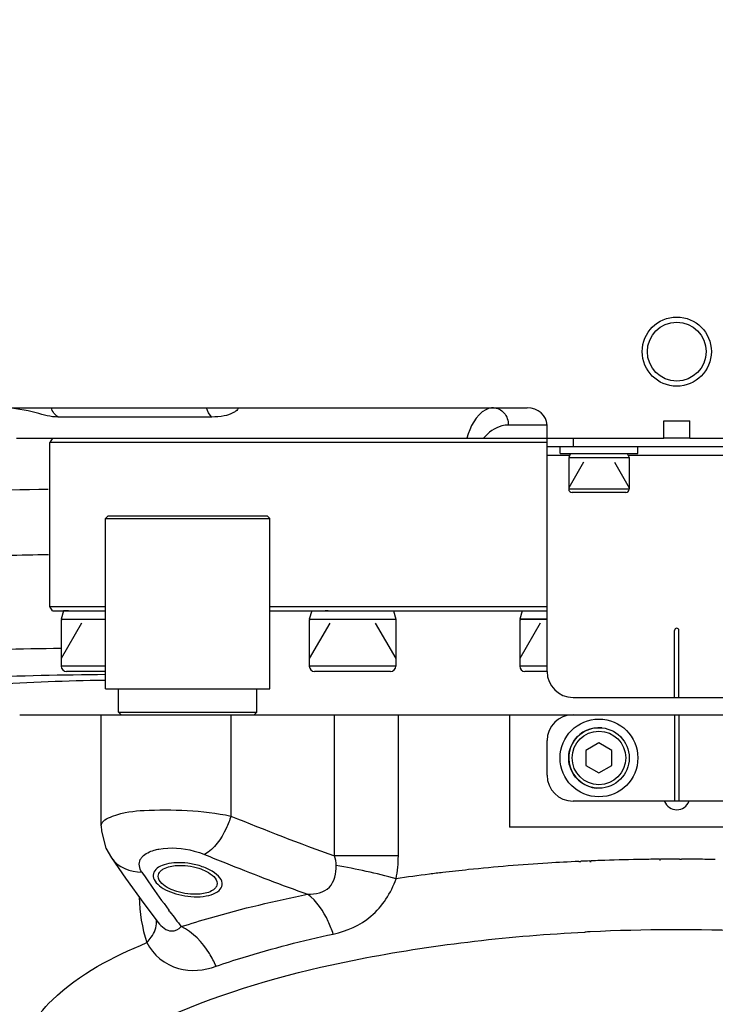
# Model space of a CAD drawing. Header units: millimetres. Extents: x 0 to 8410, y 0 to 5940.
# Tile 57 of 122: x 4803 to 4883, y 1709 to 1822. Entities that reach past the tile are written whole.
import ezdxf

# ---------------------------------------------------------------- set-up
doc = ezdxf.new("R2010")
doc.units = ezdxf.units.MM
doc.header["$LTSCALE"] = 462.55
doc.layers.get('0').update_dxf_attribs({"linetype": 'CONTINUOUS'})
for name, color, linetype in [('204102000021_DXF_DIMENSION', 7, 'CONTINUOUS'), ('304102000021DXF_CONTINUOUS_LINE', 7, 'CONTINUOUS'), ('304102000222DXF_CONTINUOUS_LINE', 7, 'CONTINUOUS'), ('304103000186DXF_CONTINUOUS_LINE', 7, 'CONTINUOUS'), ('304104000075DXF_CONTINUOUS_LINE', 7, 'CONTINUOUS'), ('304105000067DXF_CONTINUOUS_LINE', 7, 'CONTINUOUS'), ('304105000098DXF_CONTINUOUS_LINE', 7, 'CONTINUOUS'), ('304301000040DXF_CONTINUOUS_LINE', 7, 'CONTINUOUS'), ('501023000012DXF_CONTINUOUS_LINE', 7, 'CONTINUOUS'), ('501023000020DXF_CONTINUOUS_LINE', 7, 'CONTINUOUS'), ('504001000007DXF_CONTINUOUS_LINE', 7, 'CONTINUOUS'), ('604006000001DXF_CONTINUOUS_LINE', 7, 'CONTINUOUS'), ('604006000006DXF_CONTINUOUS_LINE', 7, 'CONTINUOUS')]:
    doc.layers.add(name, color=color, linetype=linetype)
doc.styles.get("Standard").update_dxf_attribs({"font": 'txt', "width": 0.7})
doc.dimstyles.new('DIMSTYLE_14', dxfattribs={"dimtxt": 65, "dimasz": 50, "dimexe": 1, "dimexo": 0, "dimgap": 3.25, "dimtad": 0, "dimtih": 1, "dimtoh": 1, "dimdec": 1, "dimdsep": 46, "dimtxsty": 'Standard', "dimblk": '_FILLED', "dimblk1": '_FILLED', "dimblk2": '_FILLED', "dimcen": 0.09, "dimclrt": 5, "dimazin": 2, "dimtp": 0.5, "dimtm": 0.5, "dimtfac": 1, "dimtdec": 65535, "dimtofl": 0, "dimtmove": 0, "dimatfit": 3, "dimldrblk": '_FILLED', "dimfxl": 0, "dimtolj": 1, "dimarcsym": 0})

# ---------------------------------------------------------------- blocks, each defined once
blk = doc.blocks.new('*D27')
at = {"layer": '204102000021_DXF_DIMENSION', "color": 2, "linetype": 'Continuous'}
for start, end in [(290.1562, 360), (195, 265.2086)]:
    blk.add_arc((4713.77, 1829.56), 554.1, start, end, dxfattribs=at)
for points in [[(5274.11, 1779.23), (5267.87, 1829.56), (5257.12, 1780)], [(4201.77, 1641.06), (4178.56, 1686.15), (4185.56, 1635.92)]]:
    blk.add_solid(points, dxfattribs=at)
blk = doc.blocks.new('_FILLED')
at = {"color": 0, "linetype": 'ByBlock'}
blk.add_solid([(0, 0), (-1, 0.17), (-1, -0.17)], dxfattribs=at)

msp = doc.modelspace()

# ---------------------------------------------------------------- linework, layer by layer
at = {"color": 2, "linetype": 'Continuous'}
msp.add_circle((4716.272, 1829.561), 351, dxfattribs=at)
at = {"layer": '304102000021DXF_CONTINUOUS_LINE', "color": 7, "linetype": 'Continuous'}
for p, q in [((4757.774, 1777.561), (4861.464, 1777.561)), ((4877.274, 1776.061), (4880.274, 1776.061)), ((4877.274, 1774.061), (4877.274, 1776.061)), ((4880.274, 1774.061), (4880.274, 1776.061)), ((4863.774, 1774.061), (4863.774, 1775.561)), ((4802.389, 1774.061), (4877.274, 1774.061)), ((4880.274, 1774.061), (4941.774, 1774.061))]:
    msp.add_line(p, q, dxfattribs=at)
at = {"layer": '304102000021DXF_CONTINUOUS_LINE', "color": 9, "linetype": 'Continuous'}
for p, q in [((4825.001, 1776.49), (4807.218, 1776.49)), ((4863.774, 1775.561), (4859.296, 1775.561))]:
    msp.add_line(p, q, dxfattribs=at)
at = {"layer": '304102000021DXF_CONTINUOUS_LINE', "color": 7, "linetype": 'Continuous'}
for radius in [4, 3.4]:
    msp.add_circle((4878.774, 1784.061), radius, dxfattribs=at)
msp.add_ellipse((4861.464, 1775.561), major_axis=(2.309, 0), ratio=0.8660254, start_param=0, end_param=1.5707963, dxfattribs=at)
at = {"layer": '304102000021DXF_CONTINUOUS_LINE', "color": 9, "linetype": 'Continuous'}
for points, knots in [([(4807.218, 1776.49), (4806.361, 1776.49), (4804.286, 1777.129), (4802.176, 1777.548), (4800.895, 1777.561)], [0, 0, 0, 0, 0.4008625, 1, 1, 1, 1]), ([(4827.828, 1777.561), (4827.884, 1777.561), (4828.032, 1777.539), (4827.949, 1777.305), (4827.741, 1777.155), (4827.242, 1776.843), (4826.309, 1776.563), (4825.474, 1776.49), (4825.001, 1776.49)], [0, 0, 0, 0, 0.0489211, 0.0899206, 0.1673696, 0.2798308, 0.590894, 1, 1, 1, 1]), ([(4857.564, 1777.561), (4857.266, 1777.561), (4855.643, 1777.083), (4854.879, 1775.32), (4854.477, 1774.061)], [0, 0, 0, 0, 0.183815, 1, 1, 1, 1]), ([(4857.564, 1777.561), (4858.016, 1777.561), (4858.987, 1777.064), (4859.296, 1776.062), (4859.296, 1775.561)], [0, 0, 0, 0, 0.4746815, 1, 1, 1, 1]), ([(4859.296, 1775.561), (4859.044, 1775.561), (4857.942, 1775.422), (4856.973, 1774.71), (4856.426, 1774.061)], [0, 0, 0, 0, 0.2285582, 1, 1, 1, 1])]:
    msp.add_open_spline(points, degree=3, knots=knots, dxfattribs=at)
for points in [[(4807.218, 1776.49), (4806.842, 1776.73), (4806.549, 1777.135), (4806.414, 1777.56)], [(4825.001, 1776.49), (4824.688, 1776.755), (4824.491, 1777.162), (4824.396, 1777.56)]]:
    msp.add_open_spline(points, degree=3, dxfattribs=at)
at = {"layer": '304102000222DXF_CONTINUOUS_LINE', "color": 7, "linetype": 'Continuous'}
for p, q in [((4802.775, 1742.061), (4866.774, 1742.061)), ((4812.208, 1729.192), (4812.208, 1742.061)), ((4859.441, 1742.061), (4859.441, 1729.061)), ((4898.106, 1729.061), (4859.441, 1729.061)), ((4813.376, 1725.509), (4813.382, 1725.5)), ((4817.149, 1720.214), (4818.805, 1718.029)), ((4818.803, 1718.031), (4818.805, 1718.029))]:
    msp.add_line(p, q, dxfattribs=at)
at = {"layer": '304102000222DXF_CONTINUOUS_LINE', "color": 9, "linetype": 'Continuous'}
for p, q in [((4827.208, 1742.061), (4827.208, 1730.339)), ((4839.182, 1725.738), (4839.182, 1742.061)), ((4846.572, 1725.738), (4846.572, 1742.061)), ((4846.572, 1725.738), (4839.182, 1725.738)), ((4826.569, 1724.91), (4827.109, 1724.694)), ((4826.572, 1724.918), (4827.111, 1724.7)), ((4867.455, 1725.089), (4867.692, 1725.099)), ((4868.686, 1725.143), (4868.859, 1725.15)), ((4868.717, 1725.077), (4868.889, 1725.086)), ((4876.765, 1725.343), (4876.881, 1725.344)), ((4876.773, 1725.26), (4876.888, 1725.26)), ((4879.096, 1725.351), (4879.304, 1725.351)), ((4820.151, 1719.274), (4820.015, 1719.46)), ((4820.151, 1719.274), (4820.015, 1719.459))]:
    msp.add_line(p, q, dxfattribs=at)
at = {"layer": '304102000222DXF_CONTINUOUS_LINE', "color": 7, "linetype": 'Continuous'}
for points in [[(4812.208, 1729.195), (4812.236, 1728.604), (4812.748, 1726.642), (4813.376, 1725.509)], [(4813.382, 1725.5), (4815.025, 1723.139), (4817.149, 1720.214)]]:
    msp.add_lwpolyline(points, dxfattribs=at)
msp.add_arc((4878.774, 1732.561), 1.5, 200.39734, 339.60266, dxfattribs=at)
at = {"layer": '304102000222DXF_CONTINUOUS_LINE', "color": 9, "linetype": 'Continuous'}
for centre, radius, start, end in [((4930.68, 1981.719), 271.843, 247.62722, 250.33114), ((4928.918, 1979.696), 274.574, 247.57129, 248.11448), ((4929.886, 1982.155), 277.217, 248.2383, 250.22169), ((4827.815, 1655.222), 70.346, 74.75344, 80.5362), ((4877.58, 1502.859), 222.457, 93.53289, 95.90449), ((4878.424, 1490.242), 235.103, 92.67402, 93.5487), ((4878.588, 1486.856), 238.493, 92.3796, 92.61847), ((4878.637, 1485.661), 239.688, 92.09266, 92.33805), ((4878.712, 1483.46), 241.891, 91.04232, 92.09137), ((4878.764, 1480.887), 244.464, 90.58595, 91.04348), ((4878.771, 1480.266), 245.086, 90.46892, 90.58612), ((4878.773, 1480.009), 245.342, 90.20306, 90.44185), ((4878.773, 1479.875), 245.477, 89.92468, 90.20307), ((4878.774, 1480.05), 245.301, 89.53138, 89.87616), ((4878.776, 1480.366), 244.986, 89.41406, 89.53135), ((4878.784, 1481.04), 244.311, 88.95677, 89.41425), ((4952.692, 1817.071), 164.718, 214.46703, 214.84176), ((4874.237, 1532.601), 192.526, 97.18265, 98.33938), ((4875.422, 1523.368), 201.835, 96.74942, 97.18875), ((4876.196, 1516.766), 208.482, 95.91951, 96.74756), ((4950.759, 1815.727), 162.363, 214.84216, 215.05454), ((4945.903, 1812.296), 156.418, 215.04748, 216.40731), ((4939.215, 1807.373), 148.113, 216.49892, 217.33633), ((4816.933, 1718.001), 1.672, 3.17865, 13.19587), ((4878.602, 1510.564), 206.618, 92.72586, 92.90294), ((4878.774, 1506.668), 210.517, 87.62715, 92.722)]:
    msp.add_arc(centre, radius, start, end, dxfattribs=at)
for points, knots in [([(4812.208, 1729.195), (4812.209, 1729.77), (4814.345, 1730.768), (4819.035, 1731.213), (4823.921, 1731.013), (4827.208, 1730.339)], [0, 0, 0, 0, 0.1113266, 0.3504311, 1, 1, 1, 1]), ([(4827.208, 1730.339), (4827.057, 1729.85), (4826.392, 1728.18), (4825.303, 1726.517), (4824.158, 1725.892)], [0, 0, 0, 0, 0.2819664, 1, 1, 1, 1]), ([(4816.721, 1725.302), (4816.783, 1725.421), (4817.182, 1725.958), (4817.832, 1726.243), (4818.337, 1726.39)], [0, 0, 0, 0, 0.2036688, 1, 1, 1, 1]), ([(4818.337, 1726.39), (4818.424, 1726.415), (4818.604, 1726.462), (4818.786, 1726.501), (4818.879, 1726.518)], [0, 0, 0, 0, 0.4889464, 1, 1, 1, 1]), ([(4836.081, 1721.291), (4836.964, 1721.284), (4839.019, 1721.697), (4839.37, 1723.737), (4839.381, 1724.61)], [0, 0, 0, 0, 0.5029344, 1, 1, 1, 1]), ([(4839.046, 1716.689), (4840.615, 1717.026), (4843.827, 1718.452), (4845.733, 1721.448), (4846.313, 1723.091)], [0, 0, 0, 0, 0.479299, 1, 1, 1, 1]), ([(4821.451, 1717.543), (4822.574, 1717.905), (4827.393, 1719.369), (4832.3, 1720.532), (4836.081, 1721.291)], [0, 0, 0, 0, 0.2341481, 1, 1, 1, 1]), ([(4839.046, 1716.689), (4838.88, 1717.185), (4838.205, 1718.884), (4837.145, 1720.518), (4836.081, 1721.291)], [0, 0, 0, 0, 0.2846279, 1, 1, 1, 1]), ([(4817.49, 1715.697), (4817.669, 1715.897), (4818.223, 1716.582), (4818.638, 1717.472), (4818.602, 1718.094)], [0, 0, 0, 0, 0.3012184, 1, 1, 1, 1]), ([(4818.805, 1718.029), (4819.178, 1717.547), (4820.102, 1716.73), (4821.184, 1717.241), (4821.451, 1717.543)], [0, 0, 0, 0, 0.6013825, 1, 1, 1, 1]), ([(4825.486, 1712.964), (4825.266, 1713.477), (4824.323, 1715.298), (4822.801, 1716.891), (4821.451, 1717.543)], [0, 0, 0, 0, 0.2713426, 1, 1, 1, 1]), ([(4805.546, 1692.209), (4805.424, 1693.692), (4806.14, 1697.035), (4809.786, 1701.261), (4815.373, 1705.06), (4826.296, 1710.137), (4844.136, 1714.75), (4859.626, 1716.485), (4868.138, 1716.917)], [0, 0, 0, 0, 0.0626247, 0.1360069, 0.2295263, 0.3456291, 0.6412718, 1, 1, 1, 1]), ([(4825.486, 1712.964), (4826.524, 1713.324), (4830.982, 1714.779), (4835.535, 1715.934), (4839.046, 1716.689)], [0, 0, 0, 0, 0.2341147, 1, 1, 1, 1]), ([(4802.774, 1701.986), (4802.774, 1704.651), (4807.347, 1711.015), (4813.556, 1714.027), (4817.489, 1715.697)], [0, 0, 0, 0, 0.3841241, 1, 1, 1, 1]), ([(4817.489, 1715.697), (4818.17, 1714.282), (4820.894, 1712.103), (4824.113, 1712.488), (4825.486, 1712.964)], [0, 0, 0, 0, 0.5192481, 1, 1, 1, 1])]:
    msp.add_open_spline(points, degree=3, knots=knots, dxfattribs=at)
for points in [[(4818.879, 1726.518), (4820.217, 1726.77), (4821.641, 1726.643), (4822.957, 1726.294)], [(4813.382, 1725.5), (4814.111, 1724.433), (4815.598, 1723.814), (4816.89, 1723.852)], [(4822.957, 1726.294), (4823.365, 1726.186), (4823.768, 1726.053), (4824.158, 1725.892)], [(4839.381, 1724.61), (4839.385, 1724.991), (4839.306, 1725.377), (4839.182, 1725.738)], [(4846.314, 1723.091), (4846.488, 1723.96), (4846.572, 1724.851), (4846.572, 1725.738)], [(4816.89, 1723.852), (4816.615, 1724.253), (4816.495, 1724.871), (4816.721, 1725.302)], [(4816.584, 1720.961), (4816.644, 1719.182), (4816.9, 1717.378), (4817.489, 1715.697)]]:
    msp.add_open_spline(points, degree=3, dxfattribs=at)
at = {"layer": '304102000222DXF_CONTINUOUS_LINE', "color": 2, "linetype": 'Continuous'}
for points in [[(4822.208, 1724.875), (4821.771, 1724.931), (4820.892, 1724.972), (4819.722, 1724.819), (4818.778, 1724.45), (4818.214, 1723.878), (4818.163, 1723.166), (4818.66, 1722.428), (4819.601, 1721.785), (4820.813, 1721.309), (4821.742, 1721.117), (4822.208, 1721.061)], [(4822.208, 1721.061), (4822.694, 1721.002), (4823.679, 1720.965), (4825.003, 1721.195), (4825.915, 1721.668), (4826.32, 1722.374), (4826.038, 1723.199), (4825.114, 1723.984), (4823.746, 1724.586), (4822.715, 1724.811), (4822.208, 1724.875)]]:
    msp.add_open_spline(points, degree=3, dxfattribs=at)
at = {"layer": '304102000222DXF_CONTINUOUS_LINE', "color": 7, "linetype": 'Continuous'}
for points, knots in [([(4819.11, 1724.011), (4819.204, 1724.099), (4819.749, 1724.472), (4820.426, 1724.59), (4820.949, 1724.624)], [0, 0, 0, 0, 0.1967886, 1, 1, 1, 1]), ([(4818.808, 1723.377), (4818.808, 1723.491), (4818.865, 1723.733), (4819.018, 1723.925), (4819.11, 1724.011)], [0, 0, 0, 0, 0.4730456, 1, 1, 1, 1]), ([(4820.963, 1721.603), (4820.653, 1721.698), (4819.807, 1722.021), (4818.808, 1722.748), (4818.808, 1723.377)], [0, 0, 0, 0, 0.3398769, 1, 1, 1, 1]), ([(4823.498, 1724.296), (4823.802, 1724.198), (4824.631, 1723.87), (4825.608, 1723.152), (4825.608, 1722.532)], [0, 0, 0, 0, 0.3397626, 1, 1, 1, 1]), ([(4825.608, 1722.532), (4825.608, 1722.415), (4825.546, 1722.164), (4825.379, 1721.969), (4825.28, 1721.882)], [0, 0, 0, 0, 0.4699134, 1, 1, 1, 1]), ([(4825.28, 1721.882), (4825.184, 1721.799), (4824.638, 1721.446), (4823.974, 1721.333), (4823.459, 1721.299)], [0, 0, 0, 0, 0.1977181, 1, 1, 1, 1])]:
    msp.add_open_spline(points, degree=3, knots=knots, dxfattribs=at)
for points in [[(4820.949, 1724.624), (4821.368, 1724.651), (4821.792, 1724.634), (4822.208, 1724.581)], [(4822.208, 1724.581), (4822.645, 1724.526), (4823.079, 1724.431), (4823.498, 1724.296)], [(4822.208, 1721.339), (4821.787, 1721.39), (4821.368, 1721.478), (4820.963, 1721.603)], [(4823.459, 1721.299), (4823.043, 1721.272), (4822.622, 1721.288), (4822.208, 1721.339)]]:
    msp.add_open_spline(points, degree=3, dxfattribs=at)
at = {"layer": '304103000186DXF_CONTINUOUS_LINE', "color": 9, "linetype": 'Continuous'}
msp.add_arc((4813.971, 1272.462), 488.165, 90.92358, 91.49395, dxfattribs=at)
for points, knots in [([(4806.054, 1768.127), (4800.28, 1768.035), (4790.913, 1767.83), (4781.542, 1767.465), (4777.961, 1767.139)], [0, 0, 0, 0, 0.6162607, 1, 1, 1, 1]), ([(4772.893, 1745.217), (4773.42, 1746.292), (4777.263, 1747.656), (4783.985, 1748.778), (4794.739, 1749.515), (4802.912, 1749.697), (4807.568, 1749.756)], [0, 0, 0, 0, 0.1014809, 0.3027924, 0.6053339, 1, 1, 1, 1]), ([(4775.686, 1742.247), (4775.898, 1742.692), (4776.98, 1743.514), (4780.536, 1744.799), (4787.674, 1745.822), (4798.941, 1746.528), (4807.736, 1746.684), (4812.701, 1746.731)], [0, 0, 0, 0, 0.039143, 0.100952, 0.3022721, 0.6055946, 1, 1, 1, 1])]:
    msp.add_open_spline(points, degree=3, knots=knots, dxfattribs=at)
at = {"layer": '304103000186DXF_CONTINUOUS_LINE', "color": 7, "linetype": 'Continuous'}
msp.add_open_spline([(4781.774, 1741.334), (4781.774, 1742.252), (4785.149, 1744.006), (4790.774, 1744.811), (4800.688, 1745.795), (4808.213, 1745.98), (4812.569, 1746.073)], degree=3, knots=[0, 0, 0, 0, 0.086709, 0.2806414, 0.588381, 1, 1, 1, 1], dxfattribs=at)
at = {"layer": '304104000075DXF_CONTINUOUS_LINE', "color": 7, "linetype": 'Continuous'}
for p, q in [((4813.008, 1765.061), (4812.708, 1764.761)), ((4812.708, 1764.761), (4831.708, 1764.761)), ((4812.708, 1745.061), (4812.708, 1764.761)), ((4813.008, 1765.061), (4831.408, 1765.061)), ((4831.408, 1765.061), (4831.708, 1764.761)), ((4831.708, 1745.061), (4831.708, 1764.761)), ((4812.708, 1745.061), (4831.708, 1745.061)), ((4814.208, 1742.361), (4814.208, 1745.061)), ((4830.208, 1742.361), (4830.208, 1745.061)), ((4814.208, 1742.361), (4830.208, 1742.361)), ((4814.208, 1742.361), (4814.508, 1742.061)), ((4830.208, 1742.361), (4829.908, 1742.061))]:
    msp.add_line(p, q, dxfattribs=at)
at = {"layer": '304105000067DXF_CONTINUOUS_LINE', "color": 7, "linetype": 'Continuous'}
for p, q in [((4866.774, 1742.061), (4890.774, 1742.061)), ((4878.524, 1742.061), (4878.524, 1732.061)), ((4879.024, 1742.061), (4879.024, 1732.061)), ((4863.774, 1735.061), (4863.774, 1739.061)), ((4890.774, 1732.061), (4866.774, 1732.061))]:
    msp.add_line(p, q, dxfattribs=at)
for centre, start, end in [((4866.774, 1739.061), 90, 180), ((4866.774, 1735.061), 180, 270)]:
    msp.add_arc(centre, 3, start, end, dxfattribs=at)
at = {"layer": '304105000098DXF_CONTINUOUS_LINE', "color": 7, "linetype": 'Continuous'}
for p, q in [((4863.774, 1747.061), (4863.774, 1774.061)), ((4880.274, 1774.061), (4877.274, 1774.061)), ((4893.774, 1773.061), (4863.774, 1773.061)), ((4878.524, 1744.061), (4878.524, 1751.811)), ((4879.024, 1744.061), (4879.024, 1751.811)), ((4866.774, 1744.061), (4890.774, 1744.061))]:
    msp.add_line(p, q, dxfattribs=at)
at = {"layer": '304105000098DXF_CONTINUOUS_LINE', "color": 9, "linetype": 'Continuous'}
for p, q in [((4866.774, 1774.061), (4866.774, 1773.061)), ((4866.395, 1772.061), (4863.774, 1772.061)), ((4884.395, 1772.061), (4873.152, 1772.061))]:
    msp.add_line(p, q, dxfattribs=at)
at = {"layer": '304105000098DXF_CONTINUOUS_LINE', "color": 7, "linetype": 'Continuous'}
for centre, radius, start, end in [((4878.774, 1751.811), 0.25, 0, 180), ((4866.774, 1747.061), 3, 180, 270)]:
    msp.add_arc(centre, radius, start, end, dxfattribs=at)
at = {"layer": '304301000040DXF_CONTINUOUS_LINE', "color": 7, "linetype": 'Continuous'}
for p, q in [((4806.574, 1774.061), (4806.274, 1773.542)), ((4863.774, 1773.542), (4806.274, 1773.542)), ((4806.274, 1754.581), (4806.274, 1773.542)), ((4806.274, 1754.581), (4812.708, 1754.581)), ((4806.574, 1754.061), (4806.274, 1754.581)), ((4806.574, 1754.061), (4812.708, 1754.061)), ((4831.708, 1754.581), (4863.774, 1754.581)), ((4831.708, 1754.061), (4863.774, 1754.061))]:
    msp.add_line(p, q, dxfattribs=at)
at = {"layer": '501023000012DXF_CONTINUOUS_LINE', "color": 7, "linetype": 'Continuous'}
for p, q in [((4812.708, 1753.061), (4807.571, 1753.061)), ((4807.571, 1753.061), (4807.571, 1747.661)), ((4846.273, 1753.061), (4836.273, 1753.061)), ((4836.273, 1753.061), (4836.273, 1747.661)), ((4846.273, 1753.061), (4846.273, 1747.661)), ((4863.774, 1753.061), (4860.605, 1753.061)), ((4860.605, 1753.061), (4860.605, 1747.661)), ((4812.708, 1747.061), (4808.171, 1747.061)), ((4845.673, 1747.061), (4836.873, 1747.061)), ((4863.774, 1747.061), (4861.205, 1747.061))]:
    msp.add_line(p, q, dxfattribs=at)
at = {"layer": '501023000012DXF_CONTINUOUS_LINE', "color": 2, "linetype": 'Continuous'}
for p, q in [((4809.94, 1752.661), (4807.571, 1748.558)), ((4838.642, 1752.661), (4836.273, 1748.558)), ((4843.903, 1752.661), (4846.273, 1748.558)), ((4862.974, 1752.661), (4860.605, 1748.558))]:
    msp.add_line(p, q, dxfattribs=at)
at = {"layer": '501023000012DXF_CONTINUOUS_LINE', "color": 9, "linetype": 'Continuous'}
for p, q in [((4812.708, 1747.661), (4807.571, 1747.661)), ((4846.273, 1747.661), (4836.273, 1747.661)), ((4863.774, 1747.661), (4860.605, 1747.661))]:
    msp.add_line(p, q, dxfattribs=at)
at = {"layer": '501023000012DXF_CONTINUOUS_LINE', "color": 7, "linetype": 'Continuous'}
for centre, start, end in [((4808.171, 1747.661), 180, 270), ((4836.873, 1747.661), 180, 270), ((4845.673, 1747.661), 270, 360), ((4861.205, 1747.661), 180, 270)]:
    msp.add_arc(centre, 0.6, start, end, dxfattribs=at)
at = {"layer": '501023000020DXF_CONTINUOUS_LINE', "color": 7, "linetype": 'Continuous'}
for p, q in [((4873.274, 1771.761), (4866.274, 1771.761)), ((4866.274, 1771.761), (4866.274, 1768.161)), ((4873.274, 1771.761), (4873.274, 1768.161)), ((4872.874, 1767.761), (4866.674, 1767.761)), ((4869.774, 1738.794), (4868.274, 1737.927)), ((4871.274, 1737.927), (4869.774, 1738.794)), ((4868.274, 1737.927), (4868.274, 1736.195)), ((4871.274, 1736.195), (4871.274, 1737.927)), ((4868.274, 1736.195), (4869.774, 1735.329)), ((4869.774, 1735.329), (4871.274, 1736.195))]:
    msp.add_line(p, q, dxfattribs=at)
at = {"layer": '501023000020DXF_CONTINUOUS_LINE', "color": 2, "linetype": 'Continuous'}
for p, q in [((4867.985, 1771.261), (4866.274, 1768.297)), ((4871.562, 1771.261), (4873.274, 1768.297))]:
    msp.add_line(p, q, dxfattribs=at)
at = {"layer": '501023000020DXF_CONTINUOUS_LINE', "color": 9, "linetype": 'Continuous'}
msp.add_line((4873.274, 1768.161), (4866.274, 1768.161), dxfattribs=at)
at = {"layer": '501023000020DXF_CONTINUOUS_LINE', "color": 7, "linetype": 'Continuous'}
msp.add_circle((4869.774, 1737.061), 3.5, dxfattribs=at)
at = {"layer": '501023000020DXF_CONTINUOUS_LINE', "color": 9, "linetype": 'Continuous'}
msp.add_circle((4869.774, 1737.061), 3.1, dxfattribs=at)
at = {"layer": '501023000020DXF_CONTINUOUS_LINE', "color": 7, "linetype": 'Continuous'}
for centre, start, end in [((4866.674, 1768.161), 180, 270), ((4872.874, 1768.161), 270, 360)]:
    msp.add_arc(centre, 0.4, start, end, dxfattribs=at)
at = {"layer": '504001000007DXF_CONTINUOUS_LINE', "color": 7, "linetype": 'Continuous'}
for p, q in [((4865.274, 1772.261), (4865.274, 1773.061)), ((4865.274, 1772.261), (4874.274, 1772.261)), ((4874.274, 1772.261), (4874.274, 1773.061))]:
    msp.add_line(p, q, dxfattribs=at)
msp.add_circle((4869.774, 1737.061), 4.5, dxfattribs=at)
at = {"layer": '604006000001DXF_CONTINUOUS_LINE', "color": 7, "linetype": 'Continuous'}
for p, q in [((4866.492, 1772.261), (4866.274, 1771.812)), ((4873.055, 1772.261), (4873.274, 1771.812)), ((4866.274, 1771.812), (4873.274, 1771.812)), ((4866.274, 1771.812), (4866.377, 1771.761)), ((4873.274, 1771.812), (4873.17, 1771.761))]:
    msp.add_line(p, q, dxfattribs=at)
msp.add_arc((4869.774, 1737.061), 3.5, 84.65998, 264.65998, dxfattribs=at)
at = {"layer": '604006000006DXF_CONTINUOUS_LINE', "color": 7, "linetype": 'Continuous'}
for p, q in [((4807.848, 1754.061), (4807.571, 1753.101)), ((4808.403, 1754.061), (4807.848, 1754.061)), ((4836.55, 1754.061), (4836.273, 1753.101)), ((4838.446, 1754.061), (4838.091, 1754.061)), ((4845.995, 1754.061), (4846.273, 1753.101)), ((4860.882, 1754.061), (4860.605, 1753.101)), ((4807.571, 1753.101), (4812.708, 1753.101)), ((4807.571, 1753.101), (4807.706, 1753.061)), ((4836.273, 1753.101), (4846.273, 1753.101)), ((4836.273, 1753.101), (4836.408, 1753.061)), ((4846.273, 1753.101), (4846.137, 1753.061)), ((4863.774, 1753.101), (4860.605, 1753.101)), ((4860.605, 1753.101), (4860.741, 1753.061))]:
    msp.add_line(p, q, dxfattribs=at)

# ---------------------------------------------------------------- dimensions: what is measured, and where the dimension line sits
at = {"layer": '204102000021_DXF_DIMENSION', "color": 2, "linetype": 'Continuous'}
dim = msp.add_angular_dim_2l(base=(4786.098, 1280.205), line1=((4183.909, 1687.585), (4178.557, 1686.151)), line2=((5262.329, 1829.561), (5267.87, 1829.561)), dimstyle='DIMSTYLE_14', dxfattribs=at)
dim.commit()
dim.dimension.update_dxf_attribs({"geometry": '*D27', "text_midpoint": (4699.991, 1247.705), "dimtype": 162})

doc.saveas('drawing.dxf')
